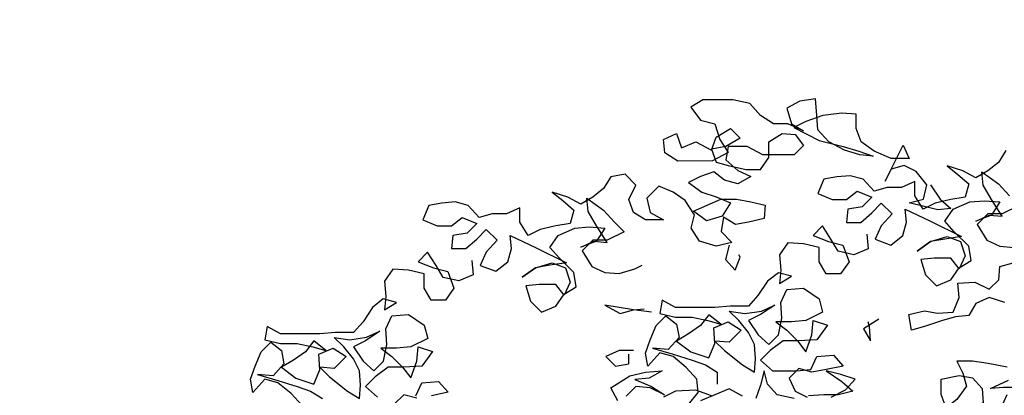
# Model space of a CAD drawing. Header units: centimetres. Extents: x 100159 to 737697, y -50084 to 234864.
# Tile 44 of 165: x 403007 to 403149, y -20675 to -20621. Entities that reach past the tile are written whole.
import ezdxf

# ---------------------------------------------------------------- set-up
doc = ezdxf.new("R2010")
doc.units = ezdxf.units.CM
doc.layers.get('0').update_dxf_attribs({"lineweight": 5})
doc.layers.add('DDL- PAYSAGE', color=63, linetype='Continuous')
doc.layers.add('DDL-HACHURES', color=252, linetype='Continuous', lineweight=13)

# ---------------------------------------------------------------- blocks, each defined once
blk = doc.blocks.new('A$C640D435A')
for points in [[(2254.6, 5234.7), (2281.3, 5242.9), (2304, 5232.6), (2316.3, 5212), (2339, 5209.9), (2361.6, 5203.7), (2392.5, 5193.4), (2415.1, 5187.2), (2419.3, 5213.9), (2392.5, 5220.2), (2369.9, 5216.1), (2343.1, 5218.1), (2332.8, 5242.9), (2334.9, 5267.6), (2306.1, 5269.7), (2281.3, 5257.3), (2264.9, 5273.8), (2262.8, 5296.5), (2240.2, 5302.7)], [(2252.7, 5496.2), (2265.1, 5475.6), (2283.6, 5461.2), (2304.2, 5448.8), (2326.8, 5461.2), (2353.6, 5469.4), (2335.1, 5455), (2316.5, 5438.5), (2322.7, 5415.9), (2347.4, 5411.7), (2374.2, 5405.5), (2394.7, 5395.2), (2409.2, 5417.8), (2409.2, 5442.5), (2431.8, 5432.2), (2456.5, 5432.2), (2479.2, 5426), (2497.7, 5446.6), (2520.4, 5452.7), (2543.1, 5450.7), (2565.7, 5446.5), (2576, 5421.8), (2551.3, 5411.5), (2526.5, 5411.5), (2508, 5426), (2483.3, 5415.7), (2499.8, 5399.2), (2524.5, 5395.1), (2526.5, 5372.4), (2501.8, 5372.4), (2483.3, 5388.9), (2466.8, 5405.4), (2448.3, 5386.9), (2466.8, 5366.3), (2477.1, 5343.6), (2450.3, 5333.4), (2429.7, 5349.9), (2423.5, 5372.5), (2425.6, 5395.2), (2382.4, 5374.6), (2328.8, 5347.9), (2357.6, 5343.7), (2382.3, 5339.6), (2405, 5323.1), (2382.3, 5339.6), (2353.5, 5347.9), (2330.8, 5339.7), (2322.6, 5314.9), (2332.9, 5292.3), (2347.3, 5310.8), (2376.1, 5310.8), (2398.8, 5308.7), (2390.5, 5281.9), (2372, 5263.4), (2347.3, 5273.7), (2332.9, 5294.3), (2312.3, 5306.7), (2316.4, 5331.4), (2341.2, 5356.1), (2357.6, 5374.6), (2343.3, 5395.2), (2314.4, 5407.6), (2289.7, 5409.7), (2262.9, 5407.7), (2277.3, 5385), (2304.1, 5374.7), (2281.5, 5385), (2258.8, 5383), (2277.4, 5411.8), (2291.8, 5436.5), (2293.9, 5459.1), (2265, 5438.6), (2246.5, 5418)], [(2230, 5401.5), (2258.8, 5387.1), (2283.5, 5387.1), (2302, 5368.5), (2285.5, 5341.8), (2262.9, 5331.5), (2238.2, 5329.4)], [(2382, 5437.1), (2365.5, 5412.4), (2347, 5396), (2369.6, 5393.9), (2419.1, 5406.2), (2394.3, 5412.4), (2388.2, 5437.1), (2406.7, 5459.7), (2427.4, 5470), (2450, 5463.8), (2460.3, 5443.2), (2429.4, 5505), (2419.1, 5482.4), (2450, 5482.4), (2478.9, 5494.7), (2501.5, 5511.1), (2509.8, 5533.8), (2509.8, 5558.5), (2534.5, 5560.5), (2567.5, 5556.4), (2596.3, 5546.1), (2616.9, 5535.7), (2573.6, 5513.1), (2532.4, 5502.9), (2505.6, 5494.7), (2480.9, 5486.4), (2503.6, 5488.5), (2530.3, 5496.7), (2557.1, 5511.1), (2575.7, 5531.7), (2577.8, 5556.4), (2579.8, 5585.2), (2606.6, 5581.1), (2629.3, 5568.7), (2621, 5541.9), (2600.4, 5529.6), (2627.2, 5541.9), (2651.9, 5541.9), (2674.6, 5556.3), (2693.1, 5576.9), (2721.9, 5583), (2773.4, 5583), (2794, 5570.6), (2777.5, 5548), (2752.8, 5541.8), (2744.5, 5515), (2730.1, 5492.4), (2756.9, 5478), (2816.6, 5477.9), (2839.2, 5492.3), (2841.3, 5514.9), (2818.7, 5525.3), (2810.4, 5500.6), (2785.7, 5510.9), (2758.9, 5496.5), (2750.7, 5519.2), (2726, 5533.6), (2709.5, 5517.1), (2734.2, 5502.7), (2758.9, 5498.5), (2750.7, 5475.9), (2728, 5469.7), (2699.2, 5463.6), (2674.5, 5463.6), (2660.1, 5484.2), (2660.1, 5511), (2637.5, 5525.4), (2614.8, 5523.4), (2600.4, 5504.9), (2616.8, 5488.4), (2670.4, 5488.3), (2697.2, 5502.7), (2730.1, 5502.7), (2734.2, 5480), (2713.6, 5461.5), (2690.9, 5451.2), (2713.6, 5438.9), (2736.2, 5445), (2754.8, 5459.4), (2777.4, 5451.2), (2798, 5440.9), (2775.3, 5424.4), (2750.6, 5416.2), (2725.9, 5405.9), (2740.3, 5383.2), (2767.1, 5375), (2789.7, 5391.4), (2742.4, 5412.1), (2715.6, 5412.1), (2690.9, 5408), (2666.2, 5401.8), (2668.2, 5379.2), (2695, 5373), (2717.6, 5368.8), (2738.2, 5381.2), (2742.3, 5356.5), (2723.8, 5338), (2750.5, 5331.7), (2779.4, 5340), (2793.8, 5362.6), (2787.7, 5385.3), (2804.2, 5410), (2824.8, 5424.4), (2849.5, 5434.6), (2870.1, 5414), (2863.9, 5389.3), (2841.2, 5377), (2872.1, 5376.9), (2892.7, 5389.3), (2901, 5411.9), (2888.6, 5436.6), (2907.2, 5455.2), (2931.9, 5451), (2944.2, 5430.4), (2962.7, 5416), (2983.3, 5403.6), (3006, 5415.9), (3032.8, 5424.2), (3014.2, 5409.8), (2995.7, 5393.3), (3001.8, 5370.6), (3026.5, 5366.5), (3053.3, 5360.3), (3073.9, 5350), (3088.3, 5372.6), (3088.3, 5397.3), (3111, 5387), (3135.7, 5387), (3158.3, 5380.8), (3176.9, 5401.4), (3199.6, 5407.5), (3222.2, 5405.5), (3244.9, 5401.3), (3255.1, 5376.6), (3230.4, 5366.3), (3205.7, 5366.3), (3187.2, 5380.8), (3162.5, 5370.5), (3178.9, 5354), (3203.6, 5349.9), (3205.7, 5327.2), (3180.9, 5327.2), (3162.4, 5343.7), (3146, 5360.2), (3127.4, 5341.7), (3145.9, 5321.1), (3156.2, 5298.4), (3129.4, 5288.2), (3108.8, 5304.6), (3102.7, 5327.3), (3104.8, 5350), (3061.5, 5329.4), (3007.9, 5302.7), (3036.8, 5298.5), (3061.5, 5294.4), (3084.1, 5277.9), (3061.5, 5294.4), (3032.6, 5302.7), (3010, 5294.4), (3001.7, 5269.7), (3012, 5247.1), (3026.4, 5265.6), (3055.3, 5265.6), (3077.9, 5263.5), (3069.7, 5236.7), (3051.1, 5218.2), (3026.4, 5228.5), (3012, 5249.1), (2991.4, 5261.5), (2995.6, 5286.2), (3020.3, 5310.9), (3036.8, 5329.4), (3022.4, 5350), (2993.6, 5362.4), (2968.9, 5364.5), (2942.1, 5362.5), (2956.5, 5339.8), (2983.2, 5329.5), (2960.6, 5339.8), (2938, 5337.8), (2956.5, 5366.6), (2970.9, 5391.3), (2973, 5413.9), (2944.2, 5393.4), (2925.6, 5372.8), (2909.1, 5356.3), (2938, 5341.9), (2962.7, 5341.9), (2981.2, 5323.3), (2964.7, 5296.5), (2942, 5286.3), (2917.3, 5284.2), (2890.5, 5292.5), (2878.2, 5298.7)], [(2491.5, 5351.9), (2489.4, 5327.1), (2514.1, 5316.8), (2540.9, 5323), (2553.3, 5343.6), (2567.7, 5366.2), (2584.2, 5349.7), (2557.4, 5339.4), (2532.7, 5333.3), (2522.3, 5304.5), (2536.7, 5283.9), (2561.4, 5283.8), (2573.8, 5304.4), (2573.8, 5329.1), (2600.6, 5335.3), (2627.4, 5337.3), (2641.8, 5316.7), (2639.7, 5289.9), (2641.7, 5267.3), (2621.2, 5279.7), (2643.8, 5285.8), (2662.3, 5271.4), (2678.8, 5246.7), (2695.2, 5228.1), (2726.1, 5228.1), (2752.9, 5226), (2820.9, 5225.9), (2843.5, 5238.3), (2847.6, 5215.6), (2820.9, 5209.5), (2792, 5209.5), (2765.2, 5203.3), (2742.6, 5197.2), (2763.2, 5213.6), (2777.6, 5195.1), (2798.2, 5180.7), (2818.8, 5168.3), (2794, 5149.8), (2763.1, 5139.5), (2752.9, 5164.2), (2754.9, 5191), (2730.2, 5201.3), (2707.6, 5186.9), (2728.1, 5166.3), (2752.9, 5168.3), (2736.4, 5151.9), (2705.5, 5127.2), (2684.8, 5114.9), (2682.8, 5137.5), (2684.9, 5162.2), (2695.2, 5182.8), (2711.7, 5203.4), (2728.2, 5219.8), (2701.4, 5215.7), (2672.6, 5219.9), (2649.9, 5230.2), (2674.6, 5213.7), (2695.2, 5203.4), (2678.7, 5178.7), (2660.2, 5162.2), (2643.7, 5178.7), (2637.6, 5207.6), (2639.7, 5234.3), (2629.4, 5257), (2600.5, 5259.1), (2573.8, 5240.6), (2567.6, 5217.9), (2596.4, 5203.5), (2621.1, 5201.4), (2647.9, 5201.4), (2629.3, 5187), (2610.8, 5168.5), (2596.3, 5149.9), (2586.1, 5178.8), (2584, 5203.5), (2559.3, 5195.3), (2577.8, 5170.6), (2608.7, 5168.5), (2635.5, 5168.4), (2658.1, 5151.9), (2674.6, 5135.5), (2654, 5116.9), (2612.8, 5117), (2588.1, 5119.1), (2577.8, 5141.7), (2549, 5143.8), (2532.5, 5125.3), (2561.3, 5119.1), (2586, 5114.9), (2608.7, 5121.1), (2625.1, 5104.6), (2614.8, 5082), (2594.2, 5071.7)], [(2553, 5071.7), (2528.3, 5084.1), (2511.9, 5102.7), (2536.6, 5110.9), (2561.3, 5117), (2534.5, 5098.5), (2516, 5082.1), (2540.7, 5075.9), (2565.4, 5075.8), (2592.1, 5073.8)], [(2616.8, 5069.6), (2645.7, 5075.8), (2662.2, 5094.3), (2668.4, 5116.9), (2674.5, 5092.2), (2682.7, 5069.6)], [(2705.4, 5073.6), (2728.1, 5086), (2777.5, 5065.3)], [(2756.9, 5073.6), (2785.7, 5083.9), (2820.7, 5081.8), (2841.3, 5071.5)], [(2919.6, 5065.2), (2931.9, 5087.9), (2899, 5108.5), (2872.2, 5114.7), (2843.4, 5116.8), (2866.1, 5104.4), (2890.8, 5102.3), (2861.9, 5090), (2839.3, 5075.6), (2864, 5087.9), (2888.7, 5090), (2905.2, 5073.5)], [(2798.1, 5059.1), (2781.6, 5079.8), (2783.7, 5102.4), (2802.2, 5123), (2824.9, 5141.5), (2847.6, 5147.7), (2868.1, 5125), (2872.3, 5147.6), (2864.1, 5170.3), (2853.8, 5195), (2837.3, 5211.5), (2818.8, 5197.1), (2814.6, 5174.5), (2833.2, 5153.8), (2859.9, 5155.9), (2824.9, 5145.6), (2792, 5135.4), (2769.3, 5127.1), (2748.7, 5114.8), (2748.7, 5094.2)], [(2728.3, 5333.1), (2734.4, 5308.4), (2718, 5289.9), (2709.7, 5312.5), (2711.8, 5316.6)], [(3170.6, 5306.7), (3168.5, 5281.9), (3193.3, 5271.6), (3220, 5277.8), (3232.4, 5298.4), (3246.8, 5321), (3263.3, 5304.5), (3236.5, 5294.2), (3211.8, 5288.1), (3201.5, 5259.3), (3215.9, 5238.7), (3240.6, 5238.6), (3253, 5259.2), (3253, 5283.9), (3279.8, 5290.1), (3306.5, 5292.1), (3320.9, 5271.5), (3318.8, 5244.7), (3320.9, 5222.1), (3300.3, 5234.5), (3323, 5240.6), (3341.5, 5226.2), (3357.9, 5201.5), (3374.4, 5182.9), (3405.3, 5182.9), (3432.1, 5180.8), (3500, 5180.7), (3522.7, 5193.1), (3526.8, 5170.4), (3500, 5164.3), (3471.2, 5164.3), (3444.4, 5158.1), (3421.7, 5152), (3442.3, 5168.4), (3456.7, 5149.9), (3477.3, 5135.4), (3497.9, 5123.1), (3473.2, 5104.6), (3442.3, 5094.3), (3432, 5119), (3434.1, 5145.8), (3409.4, 5156.1), (3386.7, 5141.7), (3407.3, 5121.1), (3432, 5123.1), (3415.5, 5106.7), (3384.6, 5082), (3364, 5069.6), (3362, 5092.3), (3364, 5117), (3374.4, 5137.6), (3390.8, 5158.2), (3407.3, 5174.6), (3380.6, 5170.5), (3351.7, 5174.7), (3329.1, 5185), (3353.8, 5168.5), (3374.4, 5158.2), (3357.9, 5133.5), (3339.3, 5117), (3322.9, 5133.5), (3316.7, 5162.4), (3318.8, 5189.1), (3308.5, 5211.8), (3279.7, 5213.9), (3252.9, 5195.4), (3246.7, 5172.7), (3275.5, 5158.3), (3300.2, 5156.2), (3327, 5156.2), (3308.5, 5141.8), (3289.9, 5123.3), (3275.5, 5104.7), (3265.2, 5133.6), (3263.2, 5158.3), (3238.4, 5150.1), (3257, 5125.3), (3287.8, 5123.3), (3314.6, 5123.2), (3337.3, 5106.7), (3353.7, 5090.3), (3333.1, 5071.7)], [(3267.2, 5073.9), (3256.9, 5096.5), (3228.1, 5098.6), (3211.6, 5080.1), (3240.4, 5073.9)], [(3265.1, 5069.7), (3287.8, 5075.9), (3304.3, 5059.4)], [(3462.8, 5057.2), (3481.4, 5077.8), (3504.1, 5096.3), (3526.7, 5102.4), (3547.3, 5079.8), (3551.4, 5102.4), (3543.2, 5125.1), (3532.9, 5149.8), (3516.5, 5166.3), (3497.9, 5151.9), (3493.8, 5129.3), (3512.3, 5108.6), (3539.1, 5110.7), (3504.1, 5100.4), (3471.1, 5090.1), (3448.4, 5081.9), (3427.8, 5069.6)], [(2862, 5217.7), (2892.9, 5221.8), (2942.4, 5229.9), (2915.6, 5215.6), (2892.9, 5221.8), (2874.4, 5223.8)], [(2470.8, 5205.7), (2497.5, 5189.2), (2485.1, 5168.6), (2487.2, 5193.3), (2489.3, 5201.5)], [(2892.9, 5151.7), (2917.6, 5151.7), (2940.2, 5141.4), (2923.7, 5124.9), (2901.1, 5129.1), (2901.1, 5145.5)], [(2231.8, 5088.5), (2256.5, 5088.5), (2279.1, 5086.4), (2248.3, 5100.8)], [(2250.3, 5123.5), (2283.3, 5129.6), (2310.1, 5133.7), (2336.8, 5133.7), (2326.5, 5113.1), (2320.3, 5090.5), (2336.8, 5067.8), (2355.3, 5053.4), (2363.6, 5076), (2363.6, 5102.8), (2332.7, 5109), (2310, 5104.9), (2293.5, 5086.4), (2291.5, 5061.7), (2316.2, 5047.2), (2307.9, 5022.5), (2285.2, 5016.4), (2266.7, 5030.8), (2260.6, 5053.5), (2250.3, 5076.1)]]:
    blk.add_lwpolyline(points)

msp = doc.modelspace()

# ---------------------------------------------------------------- hatches: boundary and pattern name
at = {"layer": 'DDL-HACHURES'}
h = msp.add_hatch(dxfattribs=at)
h.set_pattern_fill('ANSI31', color=256, scale=5, angle=180)
h.set_pattern_definition([(315, (487101.846, -21236.112), (11.2253202, 11.2253202), [])])
edge = h.paths.add_edge_path()
edge.add_line((428241.223, -20411.342), (430732.326, -20411.377))
edge.add_line((430732.326, -20411.377), (430732.469, -20542.781))
edge.add_line((430732.469, -20542.781), (430771.842, -20569.512))
edge.add_line((430771.842, -20569.512), (430771.842, -20447.377))
edge.add_line((430771.842, -20447.377), (431572.594, -20447.377))
edge.add_line((431572.594, -20447.377), (431572.594, -20557.358))
edge.add_line((431572.594, -20557.358), (431592.594, -20570.936))
edge.add_line((431592.594, -20570.936), (431592.594, -20447.377))
edge.add_line((431592.594, -20447.377), (431852.489, -20447.377))
edge.add_line((431852.489, -20447.377), (431852.489, -20557.286))
edge.add_line((431852.489, -20557.286), (431872.594, -20570.512))
edge.add_line((431872.594, -20570.512), (431872.594, -20447.377))
edge.add_line((431872.594, -20447.377), (432672.944, -20447.377))
edge.add_line((432672.944, -20447.377), (432672.944, -20556.215))
edge.add_line((432672.944, -20556.215), (432712.53, -20583.09))
edge.add_line((432712.53, -20583.09), (432712.53, -20413.377))
edge.add_line((432712.53, -20413.377), (432730.53, -20413.377))
edge.add_line((432730.53, -20413.377), (432730.53, -20431.377))
edge.add_line((432730.53, -20431.377), (432952.464, -20432.308))
edge.add_line((432952.464, -20432.308), (432952.464, -20471.377))
edge.add_line((432952.464, -20471.377), (432972.464, -20471.377))
edge.add_line((432972.464, -20471.377), (432972.464, -20431.377))
edge.add_line((432972.464, -20431.377), (433251.467, -20430.076))
edge.add_line((433251.467, -20430.076), (433251.467, -20605.165))
edge.add_line((433251.467, -20605.165), (433271.467, -20596.83))
edge.add_line((433271.467, -20596.83), (433271.467, -20431.377))
edge.add_line((433271.467, -20431.377), (433772.53, -20431.377))
edge.add_line((433772.53, -20431.377), (433772.53, -20596.83))
edge.add_line((433772.53, -20596.83), (433792.53, -20603.864))
edge.add_line((433792.53, -20603.864), (433792.53, -20431.377))
edge.add_line((433792.53, -20431.377), (433812.532, -20431.377))
edge.add_line((433812.532, -20431.377), (433812.532, -20471.377))
edge.add_line((433812.532, -20471.377), (433832.532, -20471.377))
edge.add_line((433832.532, -20471.377), (433832.532, -20411.377))
edge.add_line((433832.532, -20411.377), (434044.531, -20411.377))
edge.add_line((434044.531, -20411.377), (434044.531, -20426.377))
edge.add_line((434044.531, -20426.377), (435404.807, -20480.764))
edge.add_line((435404.807, -20480.764), (435404.807, -20469.769))
edge.add_line((435404.807, -20469.769), (435547.248, -20477.825))
edge.add_line((435547.248, -20477.825), (435546.926, -20489.675))
edge.add_line((435546.926, -20489.675), (437193.368, -20551.115))
edge.add_line((437193.368, -20551.115), (437732.1, -20616.411))
edge.add_line((437732.1, -20616.411), (437732.1, -20631.411))
edge.add_line((437732.1, -20631.411), (438339.416, -20630.913))
edge.add_line((438339.416, -20630.913), (438339.416, -20615.913))
edge.add_line((438339.416, -20615.913), (438805.023, -20610.193))
edge.add_line((438805.023, -20610.193), (438811.747, -21068.427))
edge.add_line((438811.747, -21068.427), (421995.953, -21014.17))
edge.add_line((421995.953, -21014.17), (423667.654, -20634.342))
edge.add_arc((423727.96, -20641.842), 60.77, 172.91073, 187.08927)
edge.add_arc((424337.298, -76079283.802), 76058634.463, 89.99949554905, 90.00050445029, ccw=False)
edge.add_line((425006.944, -20649.342), (425006.944, -20612.039))
edge.add_line((425006.944, -20612.039), (425953.543, -20512.039))
edge.add_line((425953.543, -20512.039), (428241.223, -20411.342))

# ---------------------------------------------------------------- block references
at = {"layer": 'DDL- PAYSAGE', "xscale": -0.08385666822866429, "yscale": 0.08385666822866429, "zscale": 0.08385666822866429}
msp.add_blockref('A$C640D435A', (403338.423, -21100.34), dxfattribs=at)

doc.saveas('drawing.dxf')
